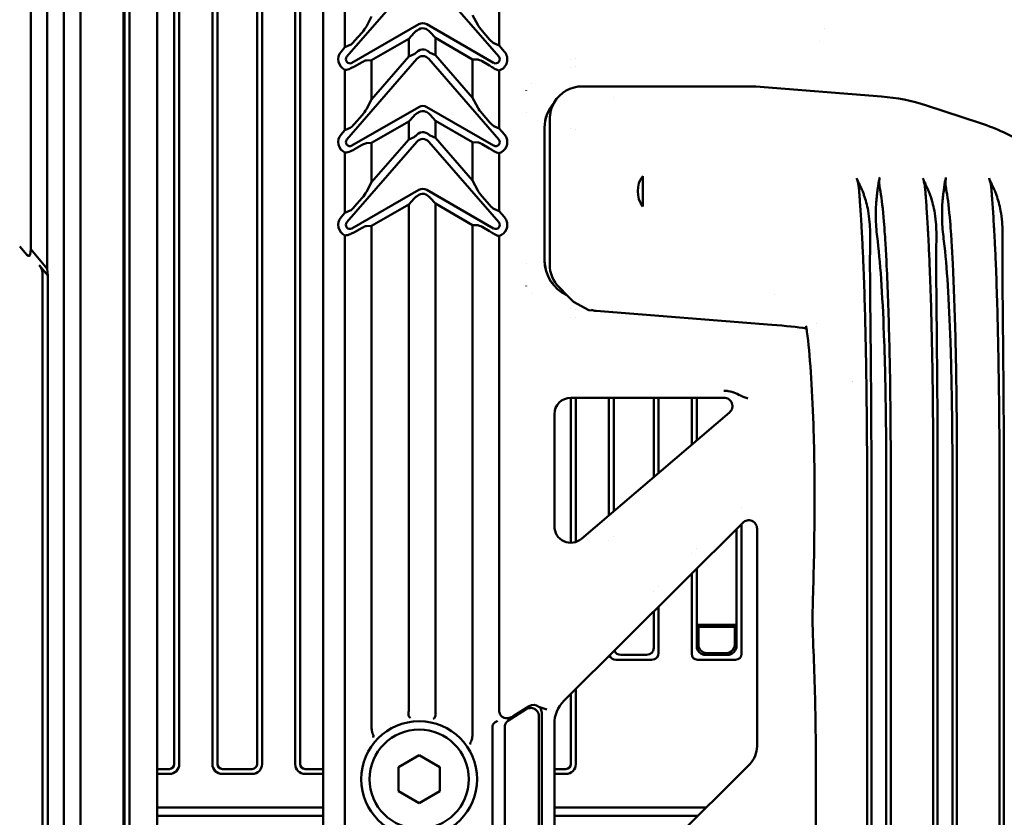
# Model space of a CAD drawing. Header units: millimetres. Extents: x 0 to 5104, y -184 to 1188.
# Tile 70 of 221: x 477 to 537, y 886 to 934. Entities that reach past the tile are written whole.
import ezdxf

# ---------------------------------------------------------------- set-up
doc = ezdxf.new("R2010")
doc.units = ezdxf.units.MM
doc.header["$LTSCALE"] = 2
doc.layers.add('Sichtbar (ISO)', color=7, linetype='Continuous', lineweight=50)

msp = doc.modelspace()

# ---------------------------------------------------------------- linework, layer by layer
at = {"layer": 'Sichtbar (ISO)'}
for p, q in [((480.813, 996.555), (480.813, 723.512)), ((479.813, 995.32), (479.813, 724.747)), ((478.813, 994.085), (478.813, 918.842)), ((477.813, 992.85), (477.813, 920.034)), ((483.428, 949.559), (483.428, 769.5)), ((483.473, 769.51), (483.473, 949.55)), ((491.49, 888.94), (491.49, 948.318)), ((491.79, 888.94), (491.79, 948.318)), ((493.79, 948.318), (493.79, 888.94)), ((494.09, 948.318), (494.09, 888.94)), ((483.773, 948.03), (483.773, 771.03)), ((485.452, 948.03), (485.452, 771.03)), ((486.49, 888.94), (486.49, 948.03)), ((486.79, 888.94), (486.79, 948.03)), ((488.79, 948.03), (488.79, 888.94)), ((489.09, 948.03), (489.09, 888.94)), ((495.48, 942.875), (495.48, 865.446)), ((496.799, 932.225), (496.799, 941.169)), ((501.134, 936.518), (496.909, 931.658)), ((501.863, 936.518), (506.089, 931.658)), ((506.115, 932.322), (506.115, 936.082)), ((498.09, 933.486), (498.408, 934.076)), ((504.824, 933.582), (504.506, 934.172)), ((497.218, 931.282), (501.257, 933.614)), ((501.257, 933.305), (501.23, 933.289)), ((505.779, 931.282), (501.74, 933.614)), ((505.084, 933.222), (505.537, 932.7)), ((525.745, 933.339), (525.745, 933.334)), ((497.83, 933.125), (497.377, 932.604)), ((498.408, 931.443), (500.653, 932.739)), ((500.97, 933.093), (500.653, 932.739)), ((500.653, 932.739), (500.653, 931.658)), ((501.944, 933.141), (502.261, 932.788)), ((502.261, 931.755), (502.261, 932.788)), ((504.506, 931.491), (502.261, 932.788)), ((525.445, 932.602), (525.445, 932.59)), ((496.799, 932.225), (496.565, 931.956)), ((496.799, 932.225), (497.117, 932.366)), ((506.115, 932.322), (505.797, 932.462)), ((506.115, 932.322), (506.432, 931.956)), ((501.134, 931.518), (496.909, 926.658)), ((498.408, 931.443), (498.09, 931.43)), ((500.653, 931.658), (498.408, 929.076)), ((498.408, 929.076), (498.408, 931.443)), ((500.653, 931.658), (500.97, 931.799)), ((501.863, 931.518), (506.089, 926.658)), ((502.261, 931.755), (501.944, 931.895)), ((502.261, 931.755), (504.506, 929.172)), ((504.506, 931.491), (504.824, 931.478)), ((504.506, 929.172), (504.506, 931.491)), ((510.445, 931.504), (510.445, 931.503)), ((510.745, 931.549), (510.745, 931.548)), ((496.799, 927.225), (496.799, 930.859)), ((497.377, 931.064), (497.83, 931.326)), ((505.537, 931.113), (505.084, 931.375)), ((506.115, 927.322), (506.115, 930.827)), ((510.445, 930.995), (510.445, 930.995)), ((510.745, 931.045), (510.745, 931.045)), ((507.745, 929.626), (507.745, 929.621)), ((508.045, 930.06), (508.045, 930.059)), ((521.256, 929.862), (511.147, 929.862)), ((529.203, 929.25), (521.607, 929.848)), ((498.408, 929.076), (498.09, 928.486)), ((504.506, 929.172), (504.824, 928.582)), ((513.045, 929.193), (513.045, 929.193)), ((497.218, 926.282), (501.257, 928.614)), ((505.779, 926.282), (501.74, 928.614)), ((535.18, 927.64), (531.933, 928.705)), ((497.83, 928.125), (497.377, 927.604)), ((500.653, 927.739), (500.97, 928.093)), ((501.23, 928.289), (501.257, 928.305)), ((502.261, 927.788), (501.944, 928.141)), ((505.084, 928.222), (505.537, 927.7)), ((507.745, 928.255), (507.745, 928.255)), ((509.164, 927.861), (509.164, 919.124)), ((497.117, 927.366), (496.799, 927.225)), ((498.408, 926.443), (500.653, 927.739)), ((500.653, 926.658), (500.653, 927.739)), ((504.506, 926.491), (502.261, 927.788)), ((502.261, 926.755), (502.261, 927.788)), ((505.797, 927.462), (506.115, 927.322)), ((506.115, 927.322), (506.432, 926.956)), ((508.855, 919.349), (508.855, 927.364)), ((508.858, 927.36), (508.858, 919.353)), ((510.445, 927.307), (510.445, 927.306)), ((510.745, 927.286), (510.745, 927.286)), ((496.799, 927.225), (496.565, 926.956)), ((500.653, 926.658), (498.408, 924.076)), ((500.97, 926.799), (500.653, 926.658)), ((501.944, 926.895), (502.261, 926.755)), ((502.261, 926.755), (504.506, 924.172)), ((501.134, 926.518), (496.909, 921.658)), ((497.377, 926.064), (497.83, 926.326)), ((498.09, 926.43), (498.408, 926.443)), ((498.408, 924.076), (498.408, 926.443)), ((501.863, 926.518), (506.089, 921.658)), ((504.506, 924.172), (504.506, 926.491)), ((504.824, 926.478), (504.506, 926.491)), ((505.537, 926.113), (505.084, 926.375)), ((496.799, 922.225), (496.799, 925.859)), ((506.115, 922.322), (506.115, 925.827)), ((514.794, 922.611), (514.794, 924.448)), ((498.408, 924.076), (498.09, 923.486)), ((504.506, 924.172), (504.824, 923.582)), ((497.218, 921.282), (501.257, 923.614)), ((497.83, 923.125), (497.377, 922.604)), ((500.653, 922.739), (500.97, 923.093)), ((501.23, 923.289), (501.257, 923.305)), ((505.779, 921.282), (501.74, 923.614)), ((502.261, 922.788), (501.944, 923.141)), ((505.084, 923.222), (505.537, 922.7)), ((498.408, 921.443), (500.653, 922.739)), ((500.653, 892.231), (500.653, 922.739)), ((502.261, 892.163), (502.261, 922.788)), ((504.506, 921.491), (502.261, 922.788)), ((496.799, 922.225), (496.565, 921.956)), ((497.117, 922.366), (496.799, 922.225)), ((505.797, 922.462), (506.115, 922.322)), ((506.115, 922.322), (506.432, 921.956)), ((497.377, 921.064), (497.83, 921.326)), ((498.09, 921.43), (498.408, 921.443)), ((498.408, 891.16), (498.408, 921.443)), ((504.506, 890.793), (504.506, 921.491)), ((504.824, 921.478), (504.506, 921.491)), ((505.537, 921.113), (505.084, 921.375)), ((496.799, 795.412), (496.799, 920.859)), ((506.115, 892.149), (506.115, 920.827)), ((477.149, 920.197), (477.477, 919.806)), ((477.813, 920.034), (477.776, 919.696)), ((477.813, 920.034), (478.813, 918.842)), ((478.332, 919.056), (478.848, 918.441)), ((507.745, 919.176), (507.745, 919.176)), ((478.535, 918.5), (478.535, 800.559)), ((478.813, 918.842), (478.848, 918.441)), ((478.848, 918.441), (478.848, 800.618)), ((507.745, 917.809), (507.745, 917.804)), ((508.045, 917.371), (508.045, 917.37)), ((509.75, 917.711), (510.197, 917.264)), ((510.193, 917.261), (510.603, 916.851)), ((522.745, 917.306), (522.745, 917.306)), ((510.603, 916.851), (511.522, 916.353)), ((510.445, 916.432), (510.445, 916.432)), ((510.745, 916.382), (510.745, 916.382)), ((511.818, 916.327), (511.522, 916.353)), ((522.576, 915.469), (511.964, 916.304)), ((510.445, 915.927), (510.445, 915.925)), ((510.745, 915.882), (510.745, 915.881)), ((525.281, 915.551), (525.281, 915.551)), ((519.689, 911.059), (510.444, 911.059)), ((510.445, 911.059), (510.445, 902.303)), ((510.745, 911.059), (510.745, 902.351)), ((512.745, 903.955), (512.745, 911.059)), ((513.045, 904.211), (513.045, 911.059)), ((515.445, 911.059), (515.445, 906.26)), ((515.745, 911.059), (515.745, 906.516)), ((517.745, 908.223), (517.745, 911.059)), ((518.045, 908.479), (518.045, 911.059)), ((520.745, 911.167), (520.745, 911.166)), ((509.445, 910.061), (509.445, 903.304)), ((511.092, 902.544), (520.019, 910.164)), ((528.334, 906.603), (528.334, 812.456)), ((528.596, 812.456), (528.596, 906.603)), ((529.491, 812.456), (529.491, 906.603)), ((529.765, 812.456), (529.765, 906.603)), ((532.334, 906.603), (532.334, 812.456)), ((532.596, 812.456), (532.596, 906.603)), ((533.491, 812.456), (533.491, 906.603)), ((533.765, 812.456), (533.765, 906.603)), ((536.334, 906.603), (536.334, 812.456)), ((536.596, 812.456), (536.596, 906.603)), ((520.745, 904.457), (520.745, 904.457)), ((520.824, 903.514), (510.033, 892.769)), ((520.445, 903.137), (520.445, 897.34)), ((520.745, 903.436), (520.745, 895.594)), ((521.691, 890.01), (521.691, 903.154)), ((512.745, 902.464), (512.745, 902.464)), ((513.045, 902.707), (513.045, 902.707)), ((518.045, 901.93), (518.045, 901.93)), ((517.745, 901.634), (517.745, 901.634)), ((518.045, 897.34), (518.045, 900.748)), ((517.745, 895.594), (517.745, 900.449)), ((515.445, 899.374), (515.445, 899.374)), ((515.745, 899.668), (515.745, 899.668)), ((515.445, 898.159), (515.445, 895.964)), ((515.745, 898.457), (515.745, 895.664)), ((518.045, 897.34), (520.445, 897.34)), ((518.045, 896.039), (518.045, 897.34)), ((518.097, 897.288), (518.045, 897.34)), ((518.097, 897.288), (518.15, 897.235)), ((520.393, 897.288), (518.097, 897.288)), ((518.15, 896.144), (518.15, 897.235)), ((518.15, 897.235), (520.34, 897.235)), ((520.393, 897.288), (520.34, 897.235)), ((520.34, 896.144), (520.34, 897.235)), ((520.393, 897.288), (520.445, 897.34)), ((520.445, 896.039), (520.445, 897.34)), ((513.169, 895.24), (515.321, 895.24)), ((515.021, 895.54), (513.469, 895.54)), ((518.098, 895.24), (520.391, 895.24)), ((519.946, 895.54), (518.544, 895.54)), ((518.649, 895.645), (519.841, 895.645)), ((510.745, 893.478), (510.745, 888.94)), ((510.445, 893.18), (510.445, 888.94)), ((507.74, 892.248), (506.64, 891.543)), ((506.952, 891.824), (507.915, 892.44)), ((507.745, 892.253), (507.745, 892.251)), ((508.045, 892.352), (508.045, 892.326)), ((508.511, 892.401), (508.983, 892.239)), ((508.51, 891.829), (508.51, 827.23)), ((508.685, 891.593), (508.685, 892.022)), ((508.685, 878.208), (508.685, 891.593)), ((505.711, 827.868), (505.711, 891.191)), ((506.461, 891.245), (506.461, 827.814)), ((509.445, 891.354), (509.445, 879.594)), ((500.03, 888.751), (501.28, 889.473)), ((501.28, 889.473), (502.53, 888.751)), ((485.452, 888.64), (486.19, 888.64)), ((489.39, 888.64), (491.19, 888.64)), ((494.39, 888.64), (495.48, 888.64)), ((500.03, 887.308), (500.03, 888.751)), ((502.53, 888.751), (502.53, 887.308)), ((509.445, 888.64), (510.145, 888.64)), ((511.148, 878.886), (521.247, 888.942)), ((485.452, 888.34), (486.19, 888.34)), ((489.39, 888.34), (491.19, 888.34)), ((494.39, 888.34), (495.48, 888.34)), ((509.445, 888.34), (510.145, 888.34)), ((501.28, 886.586), (500.03, 887.308)), ((502.53, 887.308), (501.28, 886.586)), ((485.452, 886.319), (495.48, 886.319)), ((509.445, 886.319), (518.612, 886.319)), ((495.48, 885.819), (485.452, 885.819)), ((518.11, 885.819), (509.445, 885.819))]:
    msp.add_line(p, q, dxfattribs=at)
for radius in [3.5, 3]:
    msp.add_circle((501.28, 888.03), radius, dxfattribs=at)
for centre, radius, start, end in [((497.095, 931.496), 0.702, 139, 245.06753), ((497.095, 931.496), 0.246, 139, 300), ((505.903, 931.496), 0.246, 240, 41), ((505.903, 931.496), 0.702, 287.5981, 41), ((497.095, 926.496), 0.702, 139, 245.06753), ((497.095, 926.496), 0.246, 139, 300), ((505.903, 926.496), 0.246, 240, 41), ((505.903, 926.496), 0.702, 21.60942, 41), ((505.903, 926.496), 0.702, 287.5981, 338.39058), ((515.98, 923.53), 1.5, 142.25279, 217.74721), ((497.095, 921.496), 0.702, 139, 245.06753), ((505.903, 921.496), 0.702, 21.60942, 41), ((497.095, 921.496), 0.246, 139, 300), ((505.903, 921.496), 0.246, 240, 41), ((505.903, 921.496), 0.702, 287.5981, 338.39058), ((486.19, 888.94), 0.3, 270, 0), ((486.19, 888.94), 0.6, 270, 0), ((489.39, 888.94), 0.6, 180, 270), ((489.39, 888.94), 0.3, 180, 270), ((491.19, 888.94), 0.3, 270, 0), ((491.19, 888.94), 0.6, 270, 0), ((494.39, 888.94), 0.6, 180, 270), ((494.39, 888.94), 0.3, 180, 270), ((510.145, 888.94), 0.3, 270, 0), ((510.145, 888.94), 0.6, 270, 0)]:
    msp.add_arc(centre, radius, start, end, dxfattribs=at)
for centre, major_axis, ratio, start_param, end_param in [((497.83, 933.248), (0.294, 0.363), 0.168682, 4.506926, 5.554124), ((501.23, 933.197), (0.297, 0.184), 0.227735, 1.430279, 2.477476), ((501.499, 933.156), (0, -0.523), 0.955319, 2.637557, 3.645628), ((501.499, 932.847), (0, -0.523), 0.955319, 2.762678, 3.645628), ((501.684, 933.245), (-0.297, 0.184), 0.227735, 3.805709, 4.663356), ((505.084, 933.344), (0.294, -0.363), 0.168682, 3.870654, 4.917852), ((497.377, 932.726), (0.294, 0.363), 0.168682, 3.459729, 4.506926), ((505.537, 932.822), (0.294, -0.363), 0.168682, 4.917852, 5.965049), ((501.499, 931.557), (0, -0.54), 0.925764, 2.762678, 3.708786), ((497.83, 931.234), (0.297, 0.184), 0.227735, 0.383081, 1.430279), ((501.23, 932.159), (0.294, 0.363), 0.168682, 3.459729, 4.181678), ((501.499, 931.148), (0, -0.54), 0.925764, 2.324742, 3.958443), ((501.684, 932.256), (-0.294, 0.363), 0.168682, 2.417847, 2.823457), ((505.084, 931.282), (-0.297, 0.184), 0.227735, 4.852906, 5.900104), ((496.761, 931.496), (-0.72, 0), 0.885782, 1.623723, 2.087692), ((497.377, 930.972), (-0.297, -0.184), 0.227735, 4.571872, 4.65244), ((505.537, 931.02), (-0.297, 0.184), 0.227735, 4.493946, 4.852906), ((506.259, 931.496), (0.769, 0), 0.885782, 4.067576, 4.523094), ((511.162, 927.855), (1.425, -1.425), 0.992433, 2.359993, 3.387943), ((521.45, 927.855), (-2.985, 0.235), 0.667987, 4.712389, 4.829776), ((497.83, 928.248), (0.294, 0.363), 0.168682, 4.506926, 5.554124), ((501.499, 928.156), (0, -0.523), 0.955319, 2.637557, 3.645628), ((505.084, 928.344), (-0.294, 0.363), 0.168682, 0.729061, 1.776259), ((511.156, 927.361), (1.628, -1.628), 0.998783, 3.199965, 3.926382), ((511.16, 927.358), (1.628, -1.628), 0.998783, 3.183169, 3.926382), ((511.171, 927.846), (1.425, -1.425), 0.992433, 3.368101, 3.923193), ((501.23, 928.197), (0.297, 0.184), 0.227735, 1.430279, 2.477476), ((501.499, 927.847), (0, -0.523), 0.955319, 2.762678, 3.645628), ((501.684, 928.245), (-0.297, 0.184), 0.227735, 3.805709, 4.663356), ((497.377, 927.726), (-0.294, -0.363), 0.168682, 0.318136, 1.365334), ((505.537, 927.822), (-0.294, 0.363), 0.168682, 1.776259, 2.823457), ((534.558, 925.74), (0.623, 1.901), 0.650128, 6.283163, 6.283185), ((501.23, 927.159), (0.294, 0.363), 0.168682, 3.459729, 4.181678), ((501.499, 926.148), (0, -0.54), 0.925764, 2.324742, 3.958443), ((501.499, 926.557), (0, -0.54), 0.925764, 2.762678, 3.708786), ((501.684, 927.256), (-0.294, 0.363), 0.168682, 2.417847, 2.823457), ((497.377, 925.972), (-0.297, -0.184), 0.227735, 4.571872, 4.65244), ((497.83, 926.234), (0.297, 0.184), 0.227735, 0.383081, 1.430279), ((505.084, 926.282), (-0.297, 0.184), 0.227735, 4.852906, 5.900104), ((505.537, 926.02), (-0.297, 0.184), 0.227735, 4.493946, 4.852906), ((496.761, 926.496), (-0.72, 0), 0.885782, 1.623723, 2.087692), ((506.259, 926.496), (0.769, 0), 0.885782, 4.067576, 4.523094), ((501.499, 923.156), (0, -0.523), 0.955319, 2.637557, 3.645628), ((497.83, 923.248), (0.294, 0.363), 0.168682, 4.506926, 5.554124), ((501.23, 923.197), (0.297, 0.184), 0.227735, 1.430279, 2.477476), ((501.499, 922.847), (0, -0.523), 0.955319, 2.762678, 3.645628), ((501.684, 923.245), (-0.297, 0.184), 0.227735, 3.805709, 4.663356), ((505.084, 923.344), (-0.294, 0.363), 0.168682, 0.729061, 1.776259), ((497.377, 922.726), (-0.294, -0.363), 0.168682, 0.318136, 1.365334), ((505.537, 922.822), (-0.294, 0.363), 0.168682, 1.776259, 2.823457), ((497.83, 921.234), (0.297, 0.184), 0.227735, 0.383081, 1.430279), ((505.084, 921.282), (-0.297, 0.184), 0.227735, 4.852906, 5.900104), ((496.761, 921.496), (-0.72, 0), 0.885782, 1.623723, 2.087692), ((497.377, 920.972), (-0.297, -0.184), 0.227735, 4.571872, 4.65244), ((505.537, 921.02), (-0.297, 0.184), 0.227735, 4.493946, 4.852906), ((506.259, 921.496), (0.769, 0), 0.885782, 4.067576, 4.523094), ((477.477, 920.075), (-0.268, 0.44), 0.30407, 2.033269, 3.516799), ((477.38, 918.395), (-1.103, -0.401), 0.852031, 2.840883, 3.442302), ((511.156, 919.352), (1.628, 1.628), 0.998783, 2.356803, 3.49561), ((511.16, 919.355), (1.628, 1.628), 0.998783, 2.356803, 3.495989), ((511.171, 919.122), (-1.985, 0.303), 0.996106, 0.151097, 0.935214), ((536.113, 944.309), (28.235, 28.235), 0.0576, 3.49561, 3.495989), ((524.956, 917.228), (-0.285, -1.98), 0.852037, 0, 0.000388), ((526.658, 915.526), (-1.98, -0.285), 0.852037, 6.282797, 6.283185), ((528.158, 910.168), (-1.416, 1.416), 0.998783, 5.860771, 5.860789), ((510.446, 910.058), (-0.709, 0.709), 0.997265, 5.499157, 7.067214), ((510.446, 903.31), (-0.422, -0.915), 0.992261, 5.14748, 7.41889), ((513.893, 896.388), (0.735, 0.735), 0.57735, 2.868865, 3.665191), ((514.596, 896.388), (0.735, -0.735), 0.57735, 5.759587, 6.806784), ((518.573, 896.068), (0.489, 0.218), 0.924938, 2.750948, 3.011378), ((518.534, 896.029), (0.354, -0.354), 0.962408, 4.18879, 5.235988), ((518.65, 896.145), (0.355, 0.355), 0.997265, 2.357564, 3.925621), ((519.839, 896.145), (-0.355, 0.355), 0.997265, 2.357564, 3.925621), ((519.956, 896.029), (-0.354, -0.354), 0.962408, 1.047198, 2.094395), ((519.917, 896.068), (-0.489, 0.218), 0.924938, 3.271808, 3.532237), ((513.593, 896.088), (0.735, 0.735), 0.57735, 2.867314, 3.665191), ((514.896, 896.088), (0.735, -0.735), 0.57735, 5.759587, 6.806784), ((518.452, 895.947), (-0.612, -0.612), 0.57735, 5.759587, 6.806784), ((518.573, 896.068), (0.218, 0.489), 0.924938, 3.271808, 3.532237), ((519.917, 896.068), (-0.218, 0.489), 0.924938, 2.750948, 3.011378), ((520.038, 895.947), (0.612, -0.612), 0.57735, 5.759587, 6.806784), ((511.448, 891.352), (-1.85, 0.769), 0.998394, 5.889998, 6.676372), ((508.183, 892.018), (-0.339, -0.373), 0.991659, 3.172501, 4.447198), ((506.808, 891.294), (0.313, 0.178), 0.832909, 1.632863, 2.698677)]:
    msp.add_ellipse(centre, major_axis=major_axis, ratio=ratio, start_param=start_param, end_param=end_param, dxfattribs=at)
for points in [[(501.74, 933.303), (501.722, 933.315), (501.704, 933.325), (501.684, 933.333)], [(529.203, 929.25), (530.122, 929.178), (531.04, 928.997), (531.933, 928.705)], [(509.436, 928.892), (509.445, 928.9), (509.455, 928.908), (509.465, 928.917)], [(501.74, 928.303), (501.722, 928.315), (501.704, 928.325), (501.684, 928.333)], [(501.74, 923.303), (501.722, 923.315), (501.704, 923.325), (501.684, 923.333)], [(524.671, 915.248), (524.127, 915.326), (523.406, 915.403), (522.576, 915.469)], [(524.678, 915.242), (524.662, 915.351), (524.641, 915.407), (524.641, 915.407)], [(524.677, 915.247), (524.675, 915.247), (524.674, 915.248), (524.672, 915.248)], [(500.653, 892.231), (500.653, 892.18), (500.647, 892.121), (500.638, 892.071)], [(502.272, 892.023), (502.265, 892.069), (502.261, 892.119), (502.261, 892.163)]]:
    msp.add_open_spline(points, degree=3, dxfattribs=at)
for points, knots in [([(501.134, 931.933), (501.146, 931.945), (501.159, 931.957), (501.19, 931.983), (501.21, 931.998), (501.23, 932.012)], [-0.36745498, -0.36745498, -0.36745498, -0.36745498, -0.36228905, -0.36228905, -0.35525237, -0.35525237, -0.35525237, -0.35525237]), ([(501.684, 932.059), (501.724, 932.041), (501.765, 932.02), (501.824, 931.982), (501.845, 931.966), (501.863, 931.951)], [-0.16539434, -0.16539434, -0.16539434, -0.16539434, -0.15227044, -0.15227044, -0.1443812, -0.1443812, -0.1443812, -0.1443812]), ([(497.117, 930.942), (497.127, 930.947), (497.139, 930.952), (497.175, 930.967), (497.206, 930.978), (497.272, 931.007), (497.307, 931.024), (497.343, 931.045), (497.348, 931.047), (497.353, 931.05)], [-0.08937561, -0.08937561, -0.08937561, -0.08937561, -0.08340291, -0.08340291, -0.07225557, -0.07225557, -0.06110823, -0.06110823, -0.05953284, -0.05953284, -0.05953284, -0.05953284]), ([(505.643, 931.046), (505.658, 931.036), (505.673, 931.026), (505.711, 931.002), (505.739, 930.987), (505.773, 930.967), (505.786, 930.959), (505.797, 930.951)], [-0.03819489, -0.03819489, -0.03819489, -0.03819489, -0.03272556, -0.03272556, -0.02322643, -0.02322643, -0.01647798, -0.01647798, -0.01647798, -0.01647798]), ([(535.181, 927.64), (536.183, 927.312), (537.055, 926.909), (538.167, 926.147), (538.518, 925.85), (539.293, 924.978), (539.659, 924.304), (539.766, 923.561)], [0, 0, 0, 0, 0.3931541, 0.3931541, 0.6044596, 0.6044596, 0.9341546, 0.9341546, 0.9341546, 0.9341546]), ([(501.134, 926.933), (501.146, 926.945), (501.159, 926.957), (501.19, 926.983), (501.21, 926.998), (501.23, 927.012)], [-0.36745498, -0.36745498, -0.36745498, -0.36745498, -0.36228905, -0.36228905, -0.35525237, -0.35525237, -0.35525237, -0.35525237]), ([(501.684, 927.059), (501.724, 927.041), (501.765, 927.02), (501.824, 926.982), (501.845, 926.966), (501.863, 926.951)], [-0.16539434, -0.16539434, -0.16539434, -0.16539434, -0.15227044, -0.15227044, -0.1443812, -0.1443812, -0.1443812, -0.1443812]), ([(506.555, 926.754), (506.588, 926.672), (506.605, 926.584), (506.605, 926.407), (506.588, 926.319), (506.555, 926.237)], [-0.05294986, -0.05294986, -0.05294986, -0.05294986, -0.02647493, -0.02647493, 0, 0, 0, 0]), ([(497.117, 925.942), (497.127, 925.947), (497.139, 925.952), (497.175, 925.967), (497.206, 925.978), (497.272, 926.007), (497.307, 926.024), (497.343, 926.045), (497.348, 926.047), (497.353, 926.05)], [-0.08937561, -0.08937561, -0.08937561, -0.08937561, -0.08340291, -0.08340291, -0.07225557, -0.07225557, -0.06110823, -0.06110823, -0.05953284, -0.05953284, -0.05953284, -0.05953284]), ([(505.643, 926.046), (505.658, 926.036), (505.673, 926.026), (505.711, 926.002), (505.739, 925.987), (505.773, 925.967), (505.786, 925.959), (505.797, 925.951)], [-0.03819489, -0.03819489, -0.03819489, -0.03819489, -0.03272556, -0.03272556, -0.02322643, -0.02322643, -0.01647798, -0.01647798, -0.01647798, -0.01647798]), ([(527.706, 924.317), (527.716, 924.288), (527.725, 924.26), (527.735, 924.232), (527.764, 924.145), (527.786, 924.059), (527.803, 923.972), (527.817, 923.896), (527.828, 923.821), (527.837, 923.745), (527.845, 923.669), (527.852, 923.593), (527.857, 923.517)], [0, 0, 0, 0, 0.106633, 0.106633, 0.106633, 0.43213, 0.43213, 0.43213, 0.715997, 0.715997, 0.715997, 1, 1, 1, 1]), ([(527.993, 923.688), (527.938, 923.805), (527.885, 923.922), (527.797, 924.109), (527.74, 924.218), (527.706, 924.317)], [0, 0, 0, 0, 0.0743421, 0.0743421, 0.1309092, 0.1309092, 0.1309092, 0.1309092]), ([(529.097, 924.361), (529.095, 924.348), (529.093, 924.334), (529.086, 924.299), (529.082, 924.279), (529.062, 924.19), (529.046, 924.113), (529.022, 923.977), (529.013, 923.92), (528.995, 923.786), (528.986, 923.711), (528.975, 923.636)], [-0.162334, -0.162334, -0.162334, -0.162334, -0.1521768, -0.1521768, -0.137388, -0.137388, -0.0828181, -0.0828181, -0.0460852, -0.0460852, -0.000001, -0.000001, -0.000001, -0.000001]), ([(529.138, 923.517), (529.115, 923.642), (529.093, 923.767), (529.082, 923.892), (529.076, 923.954), (529.072, 924.017), (529.072, 924.08), (529.072, 924.142), (529.076, 924.205), (529.084, 924.268), (529.088, 924.299), (529.092, 924.33), (529.097, 924.361)], [0.0002305, 0.0002305, 0.0002305, 0.0002305, 0.4440516, 0.4440516, 0.4440516, 0.6664126, 0.6664126, 0.6664126, 0.8890827, 0.8890827, 0.8890827, 1, 1, 1, 1]), ([(531.706, 924.317), (531.716, 924.288), (531.725, 924.26), (531.735, 924.232), (531.764, 924.145), (531.786, 924.059), (531.803, 923.972), (531.82, 923.885), (531.831, 923.798), (531.84, 923.712), (531.847, 923.647), (531.853, 923.582), (531.857, 923.517)], [0, 0, 0, 0, 0.106632, 0.106632, 0.106632, 0.432311, 0.432311, 0.432311, 0.757522, 0.757522, 0.757522, 1, 1, 1, 1]), ([(531.993, 923.688), (531.938, 923.805), (531.885, 923.922), (531.797, 924.109), (531.74, 924.218), (531.706, 924.317)], [0, 0, 0, 0, 0.0743421, 0.0743421, 0.1309092, 0.1309092, 0.1309092, 0.1309092]), ([(533.097, 924.361), (533.095, 924.348), (533.093, 924.334), (533.086, 924.299), (533.082, 924.279), (533.062, 924.19), (533.046, 924.113), (533.022, 923.977), (533.013, 923.92), (532.995, 923.786), (532.986, 923.711), (532.975, 923.636)], [-0.162334, -0.162334, -0.162334, -0.162334, -0.1521768, -0.1521768, -0.137388, -0.137388, -0.0828181, -0.0828181, -0.0460852, -0.0460852, -0.000001, -0.000001, -0.000001, -0.000001]), ([(533.138, 923.517), (533.115, 923.642), (533.093, 923.767), (533.082, 923.892), (533.076, 923.954), (533.072, 924.017), (533.072, 924.08), (533.072, 924.142), (533.076, 924.205), (533.084, 924.268), (533.088, 924.299), (533.092, 924.33), (533.097, 924.361)], [0.0002305, 0.0002305, 0.0002305, 0.0002305, 0.4440516, 0.4440516, 0.4440516, 0.6664126, 0.6664126, 0.6664126, 0.8890827, 0.8890827, 0.8890827, 1, 1, 1, 1]), ([(535.706, 924.317), (535.716, 924.288), (535.725, 924.26), (535.735, 924.232), (535.764, 924.145), (535.786, 924.059), (535.803, 923.972), (535.817, 923.896), (535.828, 923.821), (535.837, 923.745), (535.845, 923.669), (535.852, 923.593), (535.857, 923.517)], [0, 0, 0, 0, 0.106633, 0.106633, 0.106633, 0.43213, 0.43213, 0.43213, 0.715997, 0.715997, 0.715997, 1, 1, 1, 1]), ([(535.993, 923.688), (535.938, 923.805), (535.885, 923.922), (535.797, 924.109), (535.74, 924.218), (535.706, 924.317)], [0, 0, 0, 0, 0.0743421, 0.0743421, 0.1309092, 0.1309092, 0.1309092, 0.1309092]), ([(528.285, 922.852), (528.241, 923.008), (528.196, 923.156), (528.124, 923.369), (528.098, 923.44), (528.058, 923.54), (528.045, 923.572), (528.025, 923.617), (528.019, 923.632), (528.009, 923.654), (528.006, 923.66), (528.001, 923.671), (528, 923.674), (527.997, 923.68), (527.994, 923.687), (527.993, 923.688)], [-0.04194114, -0.04194114, -0.04194114, -0.04194114, -0.02091522, -0.02091522, -0.0098419, -0.0098419, -0.00467033, -0.00467033, -0.00220803, -0.00220803, -0.00101313, -0.00101313, -0.00042553, -0.00042553, -0.00000098, -0.00000098, -0.00000098, -0.00000098]), ([(532.285, 922.852), (532.241, 923.008), (532.196, 923.156), (532.124, 923.369), (532.098, 923.44), (532.058, 923.54), (532.045, 923.572), (532.025, 923.617), (532.019, 923.632), (532.009, 923.654), (532.006, 923.66), (532.001, 923.671), (532, 923.674), (531.997, 923.68), (531.994, 923.687), (531.993, 923.688)], [-0.04194108, -0.04194108, -0.04194108, -0.04194108, -0.0209152, -0.0209152, -0.00984188, -0.00984188, -0.00467032, -0.00467032, -0.00220803, -0.00220803, -0.00101313, -0.00101313, -0.00042553, -0.00042553, -0.00000098, -0.00000098, -0.00000098, -0.00000098]), ([(536.285, 922.852), (536.241, 923.008), (536.196, 923.156), (536.124, 923.369), (536.098, 923.44), (536.058, 923.54), (536.045, 923.572), (536.025, 923.617), (536.019, 923.632), (536.009, 923.654), (536.006, 923.66), (536.001, 923.671), (536, 923.674), (535.997, 923.68), (535.994, 923.687), (535.993, 923.688)], [-0.04194113, -0.04194113, -0.04194113, -0.04194113, -0.02091522, -0.02091522, -0.0098419, -0.0098419, -0.00467033, -0.00467033, -0.00220803, -0.00220803, -0.00101313, -0.00101313, -0.00042553, -0.00042553, -0.00000098, -0.00000098, -0.00000098, -0.00000098]), ([(527.857, 923.517), (527.857, 923.514), (527.858, 923.51), (527.858, 923.501), (527.859, 923.497), (527.86, 923.484), (527.86, 923.476), (527.862, 923.451), (527.863, 923.434), (527.867, 923.382), (527.87, 923.347), (527.877, 923.239), (527.883, 923.164), (527.9, 922.93), (527.913, 922.762), (527.95, 922.227), (527.976, 921.827), (528.018, 921.093), (528.035, 920.783), (528.073, 920.018), (528.094, 919.551), (528.141, 918.397), (528.167, 917.69), (528.235, 915.437), (528.269, 913.778), (528.319, 910.27), (528.334, 908.442), (528.334, 906.603)], [0.000004, 0.000004, 0.000004, 0.000004, 0.002608, 0.002608, 0.004702, 0.004702, 0.008896, 0.008896, 0.017297, 0.017297, 0.03414, 0.03414, 0.067918, 0.067918, 0.135579, 0.135579, 0.270504, 0.270504, 0.359795, 0.359795, 0.479239, 0.479239, 0.638401, 0.638401, 0.958906, 0.958906, 1.279251, 1.279251, 1.279251, 1.279251]), ([(528.975, 923.636), (528.958, 923.522), (528.944, 923.4), (528.917, 923.144), (528.904, 923.01), (528.891, 922.869)], [-0.139137, -0.139137, -0.139137, -0.139137, -0.0694448, -0.0694448, 0, 0, 0, 0]), ([(529.765, 906.603), (529.765, 908.436), (529.753, 910.258), (529.699, 913.754), (529.658, 915.407), (529.58, 917.661), (529.551, 918.371), (529.495, 919.532), (529.469, 920.001), (529.432, 920.605), (529.421, 920.766), (529.392, 921.195), (529.372, 921.456), (529.29, 922.443), (529.223, 923.052), (529.138, 923.517)], [0, 0, 0, 0, 0.549949, 0.549949, 1.099571, 1.099571, 1.374883, 1.374883, 1.581194, 1.581194, 1.658432, 1.658432, 1.794196, 1.794196, 2.202961, 2.202961, 2.202961, 2.202961]), ([(531.857, 923.517), (531.857, 923.514), (531.858, 923.51), (531.858, 923.501), (531.859, 923.497), (531.86, 923.484), (531.86, 923.476), (531.862, 923.451), (531.863, 923.434), (531.867, 923.382), (531.87, 923.347), (531.877, 923.239), (531.883, 923.164), (531.9, 922.93), (531.913, 922.762), (531.95, 922.227), (531.976, 921.827), (532.018, 921.093), (532.035, 920.783), (532.073, 920.018), (532.094, 919.551), (532.141, 918.397), (532.167, 917.69), (532.235, 915.437), (532.269, 913.778), (532.319, 910.27), (532.334, 908.442), (532.334, 906.603)], [0.000004, 0.000004, 0.000004, 0.000004, 0.002608, 0.002608, 0.004702, 0.004702, 0.008896, 0.008896, 0.017297, 0.017297, 0.03414, 0.03414, 0.067918, 0.067918, 0.135579, 0.135579, 0.270504, 0.270504, 0.359795, 0.359795, 0.479239, 0.479239, 0.638401, 0.638401, 0.958906, 0.958906, 1.279251, 1.279251, 1.279251, 1.279251]), ([(532.975, 923.636), (532.958, 923.522), (532.944, 923.4), (532.917, 923.144), (532.904, 923.01), (532.891, 922.869)], [-0.139137, -0.139137, -0.139137, -0.139137, -0.0694448, -0.0694448, 0, 0, 0, 0]), ([(533.765, 906.603), (533.765, 908.436), (533.753, 910.258), (533.699, 913.754), (533.658, 915.407), (533.58, 917.661), (533.551, 918.371), (533.495, 919.532), (533.469, 920.001), (533.432, 920.605), (533.421, 920.766), (533.392, 921.195), (533.372, 921.456), (533.29, 922.443), (533.223, 923.052), (533.138, 923.517)], [0, 0, 0, 0, 0.549949, 0.549949, 1.099571, 1.099571, 1.374883, 1.374883, 1.581194, 1.581194, 1.658432, 1.658432, 1.794196, 1.794196, 2.202961, 2.202961, 2.202961, 2.202961]), ([(535.857, 923.517), (535.857, 923.514), (535.858, 923.51), (535.858, 923.501), (535.859, 923.497), (535.86, 923.484), (535.86, 923.476), (535.862, 923.451), (535.863, 923.434), (535.867, 923.382), (535.87, 923.347), (535.877, 923.239), (535.883, 923.164), (535.9, 922.93), (535.913, 922.762), (535.95, 922.227), (535.976, 921.827), (536.018, 921.093), (536.035, 920.783), (536.073, 920.018), (536.094, 919.551), (536.141, 918.397), (536.167, 917.69), (536.235, 915.437), (536.269, 913.778), (536.319, 910.27), (536.334, 908.442), (536.334, 906.603)], [0.000004, 0.000004, 0.000004, 0.000004, 0.002608, 0.002608, 0.004702, 0.004702, 0.008896, 0.008896, 0.017297, 0.017297, 0.03414, 0.03414, 0.067918, 0.067918, 0.135579, 0.135579, 0.270504, 0.270504, 0.359795, 0.359795, 0.479239, 0.479239, 0.638401, 0.638401, 0.958906, 0.958906, 1.279251, 1.279251, 1.279251, 1.279251]), ([(528.522, 920.508), (528.53, 920.886), (528.522, 921.276), (528.445, 922.171), (528.368, 922.559), (528.285, 922.852)], [0.000001, 0.000001, 0.000001, 0.000001, 0.1974615, 0.1974615, 0.4562042, 0.4562042, 0.4562042, 0.4562042]), ([(528.976, 920.508), (528.928, 920.889), (528.891, 921.281), (528.856, 922.061), (528.856, 922.477), (528.891, 922.869)], [-0.38871, -0.38871, -0.38871, -0.38871, -0.1935821, -0.1935821, -0.000001, -0.000001, -0.000001, -0.000001]), ([(532.522, 920.508), (532.53, 920.886), (532.522, 921.276), (532.445, 922.171), (532.368, 922.559), (532.285, 922.852)], [0.000001, 0.000001, 0.000001, 0.000001, 0.1974615, 0.1974615, 0.4562042, 0.4562042, 0.4562042, 0.4562042]), ([(532.976, 920.508), (532.928, 920.889), (532.891, 921.281), (532.856, 922.061), (532.856, 922.477), (532.891, 922.869)], [-0.38871, -0.38871, -0.38871, -0.38871, -0.1935821, -0.1935821, -0.000001, -0.000001, -0.000001, -0.000001]), ([(536.522, 920.508), (536.53, 920.886), (536.522, 921.276), (536.445, 922.171), (536.368, 922.559), (536.285, 922.852)], [0.000001, 0.000001, 0.000001, 0.000001, 0.1974615, 0.1974615, 0.4562042, 0.4562042, 0.4562042, 0.4562042]), ([(506.555, 921.754), (506.588, 921.672), (506.605, 921.584), (506.605, 921.407), (506.588, 921.319), (506.555, 921.237)], [-0.05294986, -0.05294986, -0.05294986, -0.05294986, -0.02647493, -0.02647493, 0, 0, 0, 0]), ([(497.117, 920.942), (497.127, 920.947), (497.139, 920.952), (497.175, 920.967), (497.206, 920.978), (497.272, 921.007), (497.307, 921.024), (497.343, 921.045), (497.348, 921.047), (497.353, 921.05)], [-0.08937561, -0.08937561, -0.08937561, -0.08937561, -0.08340291, -0.08340291, -0.07225557, -0.07225557, -0.06110823, -0.06110823, -0.05953284, -0.05953284, -0.05953284, -0.05953284]), ([(505.643, 921.046), (505.658, 921.036), (505.673, 921.026), (505.711, 921.002), (505.739, 920.987), (505.773, 920.967), (505.786, 920.959), (505.797, 920.951)], [-0.03819489, -0.03819489, -0.03819489, -0.03819489, -0.03272556, -0.03272556, -0.02322643, -0.02322643, -0.01647798, -0.01647798, -0.01647798, -0.01647798]), ([(528.596, 906.603), (528.596, 907.966), (528.591, 909.329), (528.574, 911.966), (528.562, 913.241), (528.536, 915.93), (528.52, 917.302), (528.509, 919.24), (528.509, 919.914), (528.522, 920.508)], [0, 0, 0, 0, 0.40901, 0.40901, 0.814726, 0.814726, 1.318345, 1.318345, 1.629374, 1.629374, 1.629374, 1.629374]), ([(528.976, 920.508), (529.071, 919.743), (529.146, 918.847), (529.276, 916.811), (529.329, 915.665), (529.412, 913.236), (529.442, 911.958), (529.481, 909.322), (529.491, 907.963), (529.491, 906.603)], [0, 0, 0, 0, 0.399795, 0.399795, 0.814352, 0.814352, 1.220575, 1.220575, 1.628298, 1.628298, 1.628298, 1.628298]), ([(532.596, 906.603), (532.596, 907.966), (532.591, 909.329), (532.574, 911.966), (532.562, 913.241), (532.536, 915.93), (532.52, 917.302), (532.509, 919.24), (532.509, 919.914), (532.522, 920.508)], [0, 0, 0, 0, 0.40901, 0.40901, 0.814726, 0.814726, 1.318345, 1.318345, 1.629374, 1.629374, 1.629374, 1.629374]), ([(532.976, 920.508), (533.071, 919.743), (533.146, 918.847), (533.276, 916.811), (533.329, 915.665), (533.412, 913.236), (533.442, 911.958), (533.481, 909.322), (533.491, 907.963), (533.491, 906.603)], [0, 0, 0, 0, 0.399795, 0.399795, 0.814352, 0.814352, 1.220575, 1.220575, 1.628298, 1.628298, 1.628298, 1.628298]), ([(536.596, 906.603), (536.596, 907.966), (536.591, 909.329), (536.574, 911.966), (536.562, 913.241), (536.536, 915.93), (536.52, 917.302), (536.509, 919.24), (536.509, 919.914), (536.522, 920.508)], [0, 0, 0, 0, 0.40901, 0.40901, 0.814726, 0.814726, 1.318345, 1.318345, 1.629374, 1.629374, 1.629374, 1.629374]), ([(511.956, 916.305), (511.909, 916.309), (511.863, 916.317), (511.768, 916.338), (511.72, 916.353), (511.675, 916.37)], [0.00083488, 0.00083488, 0.00083488, 0.00083488, 0.01523892, 0.01523892, 0.03096038, 0.03096038, 0.03096038, 0.03096038]), ([(525.161, 905.859), (525.155, 907.078), (525.133, 908.302), (525.057, 910.578), (525.003, 911.659), (524.871, 913.56), (524.791, 914.402), (524.697, 915.108), (524.687, 915.176), (524.678, 915.241)], [0, 0, 0, 0, 0.366246, 0.366246, 0.732406, 0.732406, 1.103512, 1.103512, 1.144595, 1.144595, 1.144595, 1.144595]), ([(521.137, 911.014), (521.105, 911.024), (521.071, 911.035), (521.038, 911.046), (520.951, 911.076), (520.864, 911.112), (520.779, 911.15), (520.647, 911.21), (520.519, 911.276), (520.386, 911.332), (520.244, 911.392), (520.095, 911.439), (519.942, 911.463), (519.861, 911.475), (519.778, 911.482), (519.695, 911.482), (519.693, 911.482), (519.691, 911.482), (519.689, 911.482)], [0.0000267, 0.0000267, 0.0000267, 0.0000267, 0.0679673, 0.0679673, 0.0679673, 0.249092, 0.249092, 0.249092, 0.5323603, 0.5323603, 0.5323603, 0.8351982, 0.8351982, 0.8351982, 0.995705, 0.995705, 0.995705, 0.9999999, 0.9999999, 0.9999999, 0.9999999]), ([(519.689, 911.059), (519.795, 911.059), (519.9, 911.026), (520.07, 910.909), (520.135, 910.824), (520.206, 910.633), (520.211, 910.526), (520.158, 910.326), (520.1, 910.233), (520.019, 910.164)], [0, 0, 0, 0, 0.25, 0.25, 0.5, 0.5, 0.75, 0.75, 1, 1, 1, 1]), ([(525.064, 898.953), (525.119, 900.602), (525.152, 902.378), (525.163, 904.717), (525.163, 905.289), (525.161, 905.859)], [0, 0, 0, 0, 0.531435, 0.531435, 0.7026631, 0.7026631, 0.7026631, 0.7026631]), ([(521.691, 903.154), (521.691, 903.256), (521.661, 903.357), (521.55, 903.523), (521.47, 903.589), (521.288, 903.665), (521.185, 903.675), (520.989, 903.636), (520.896, 903.586), (520.824, 903.514)], [0, 0, 0, 0, 0.25, 0.25, 0.5, 0.5, 0.75, 0.75, 1, 1, 1, 1]), ([(525.075, 896.354), (525.06, 896.691), (525.051, 897.06), (525.043, 897.79), (525.045, 898.16), (525.055, 898.663), (525.059, 898.81), (525.064, 898.953)], [0, 0, 0, 0, 0.1118345, 0.1118345, 0.2203871, 0.2203871, 0.2659919, 0.2659919, 0.2659919, 0.2659919]), ([(525.086, 879.938), (525.159, 881.652), (525.21, 883.527), (525.258, 887.367), (525.255, 889.384), (525.196, 893.062), (525.146, 894.778), (525.075, 896.354)], [0, 0, 0, 0, 0.574677, 0.574677, 1.164167, 1.164167, 1.696624, 1.696624, 1.696624, 1.696624]), ([(506.115, 892.149), (506.115, 892.114), (506.119, 892.079), (506.135, 892.009), (506.148, 891.974), (506.19, 891.894), (506.224, 891.853), (506.311, 891.78), (506.364, 891.752), (506.484, 891.715), (506.549, 891.709), (506.676, 891.715), (506.738, 891.728), (506.851, 891.767), (506.903, 891.793), (506.952, 891.824)], [-0.1114646, -0.1114646, -0.1114646, -0.1114646, -0.1009629, -0.1009629, -0.0896837, -0.0896837, -0.0736182, -0.0736182, -0.055509, -0.055509, -0.0360069, -0.0360069, -0.0172635, -0.0172635, 0, 0, 0, 0]), ([(508.51, 891.829), (508.51, 891.885), (508.5, 891.942), (508.482, 891.995), (508.463, 892.047), (508.435, 892.098), (508.4, 892.141), (508.366, 892.185), (508.323, 892.223), (508.276, 892.252), (508.228, 892.282), (508.176, 892.303), (508.121, 892.315), (508.067, 892.327), (508.01, 892.33), (507.955, 892.324), (507.899, 892.318), (507.844, 892.302), (507.793, 892.277), (507.775, 892.268), (507.757, 892.259), (507.74, 892.248)], [0.0000319, 0.0000319, 0.0000319, 0.0000319, 0.1576193, 0.1576193, 0.1576193, 0.3152955, 0.3152955, 0.3152955, 0.4721777, 0.4721777, 0.4721777, 0.6286162, 0.6286162, 0.6286162, 0.7854731, 0.7854731, 0.7854731, 0.9434257, 0.9434257, 0.9434257, 0.9999491, 0.9999491, 0.9999491, 0.9999491]), ([(508.685, 892.022), (508.685, 892.055), (508.683, 892.089), (508.678, 892.121), (508.669, 892.174), (508.653, 892.225), (508.628, 892.272), (508.616, 892.295), (508.601, 892.317), (508.583, 892.338), (508.571, 892.351), (508.559, 892.364), (508.543, 892.377), (508.533, 892.385), (508.518, 892.394), (508.511, 892.401)], [0, 0, 0, 0, 0.2334015, 0.2334015, 0.2334015, 0.6167007, 0.6167007, 0.6167007, 0.8083504, 0.8083504, 0.8083504, 0.9307708, 0.9307708, 0.9307708, 0.9999998, 0.9999998, 0.9999998, 0.9999998]), ([(500.638, 892.071), (500.63, 892.025), (500.629, 891.981), (500.638, 891.896), (500.649, 891.857), (500.677, 891.797), (500.692, 891.775), (500.724, 891.748), (500.741, 891.741), (500.756, 891.741), (500.756, 891.741), (500.757, 891.741)], [-0.06235698, -0.06235698, -0.06235698, -0.06235698, -0.04766367, -0.04766367, -0.03090846, -0.03090846, -0.01512969, -0.01512969, 0, 0, 0.00026593, 0.00026593, 0.00026593, 0.00026593]), ([(502.131, 891.68), (502.132, 891.68), (502.132, 891.68), (502.147, 891.679), (502.164, 891.684), (502.2, 891.711), (502.218, 891.733), (502.25, 891.795), (502.263, 891.834), (502.274, 891.903), (502.277, 891.927), (502.277, 891.975), (502.275, 891.999), (502.272, 892.023)], [-0.06463582, -0.06463582, -0.06463582, -0.06463582, -0.06436435, -0.06436435, -0.04878379, -0.04878379, -0.0324252, -0.0324252, -0.01576041, -0.01576041, -0.00750224, -0.00750224, 0, 0, 0, 0]), ([(498.472, 890.784), (498.468, 890.792), (498.465, 890.799), (498.451, 890.832), (498.441, 890.866), (498.416, 890.973), (498.408, 891.074), (498.408, 891.16)], [-0.14148789, -0.14148789, -0.14148789, -0.14148789, -0.13853096, -0.13853096, -0.12867599, -0.12867599, -0.10305031, -0.10305031, -0.10305031, -0.10305031]), ([(505.711, 891.191), (505.711, 891.192), (505.711, 891.192), (505.711, 891.228), (505.716, 891.264), (505.734, 891.315), (505.742, 891.331), (505.761, 891.363), (505.772, 891.377), (505.785, 891.39)], [0, 0, 0, 0, 0.00012878, 0.00012878, 0.01084085, 0.01084085, 0.01633001, 0.01633001, 0.02183624, 0.02183624, 0.02183624, 0.02183624]), ([(506.007, 891.543), (506.007, 891.543), (506.007, 891.543), (506.007, 891.543), (506.007, 891.543), (506.006, 891.543), (506, 891.54), (505.963, 891.524), (505.933, 891.507), (505.882, 891.472), (505.862, 891.458), (505.822, 891.425), (505.803, 891.408), (505.785, 891.39)], [-0.03363353, -0.03363353, -0.03363353, -0.03363353, -0.03352412, -0.03352412, -0.03322983, -0.03322983, -0.02876585, -0.02876585, -0.01574869, -0.01574869, -0.00774662, -0.00774662, 0, 0, 0, 0]), ([(498.491, 890.534), (498.491, 890.534), (498.491, 890.535), (498.5, 890.546), (498.521, 890.577), (498.515, 890.659), (498.511, 890.683), (498.495, 890.732), (498.485, 890.757), (498.472, 890.784)], [-0.05565479, -0.05565479, -0.05565479, -0.05565479, -0.05551456, -0.05551456, -0.02293242, -0.02293242, -0.01116638, -0.01116638, 0, 0, 0, 0]), ([(504.506, 890.793), (504.506, 890.693), (504.498, 890.574), (504.47, 890.449), (504.46, 890.412), (504.441, 890.366), (504.432, 890.346), (504.422, 890.331)], [-0.28330508, -0.28330508, -0.28330508, -0.28330508, -0.25320019, -0.25320019, -0.24252357, -0.24252357, -0.23549011, -0.23549011, -0.23549011, -0.23549011]), ([(504.422, 890.331), (504.396, 890.29), (504.379, 890.252), (504.369, 890.202), (504.368, 890.187), (504.371, 890.166), (504.372, 890.159), (504.377, 890.142), (504.381, 890.136), (504.381, 890.135), (504.381, 890.135), (504.382, 890.134)], [-0.002811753, -0.002811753, -0.002811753, -0.002811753, -0.001506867, -0.001506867, -0.000862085, -0.000862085, -0.000538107, -0.000538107, 0, 0, 0.00018586, 0.00018586, 0.00018586, 0.00018586]), ([(521.247, 888.942), (521.388, 889.082), (521.5, 889.25), (521.652, 889.615), (521.691, 889.813), (521.691, 890.01)], [0, 0, 0, 0, 0.5, 0.5, 1, 1, 1, 1])]:
    msp.add_open_spline(points, degree=3, knots=knots, dxfattribs=at)

doc.saveas('drawing.dxf')
